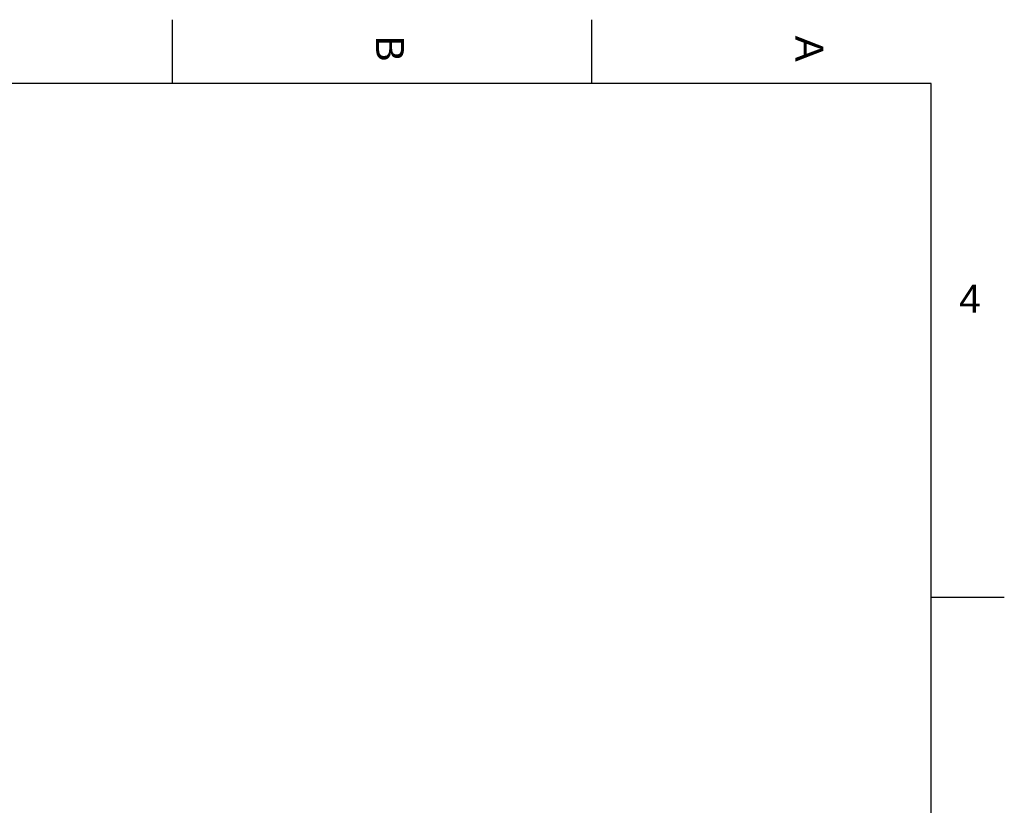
# Model space of a CAD drawing. Header units: millimetres. Extents: x -40 to 419, y 0 to 295.
# Tile 72 of 72: x 296 to 419, y 197 to 295. Entities that reach past the tile are written whole.
import ezdxf

# ---------------------------------------------------------------- set-up
doc = ezdxf.new("R2010")
doc.units = ezdxf.units.MM
doc.layers.add('Marges', color=7, linetype='Continuous')

# ---------------------------------------------------------------- blocks, each defined once
blk = doc.blocks.new('SE5')
at = {"layer": 'Marges', "char_height": 3.5, "width": 3.7133, "attachment_point": 1, "rotation": 270}
for s, insert in [('{\\fArial|b0||i0||c0|p34;\\C7;\\H3.5;\\W1.;B}', (344, 293)), ('{\\fArial|b0||i0||c0|p34;\\C7;\\H3.5;\\W1.;A}', (396.5, 293))]:
    blk.add_mtext(s, dxfattribs=dict(at, insert=insert))
at = {"layer": 'Marges', "insert": (413.5, 261.84), "char_height": 3.5, "width": 3.7133, "attachment_point": 1}
blk.add_mtext('{\\fArial|b0||i0||c0|p34;\\C7;\\H3.5;\\W1.;4}', dxfattribs=at)
blk = doc.blocks.new('SE4')
at = {"layer": 'Marges'}
blk.add_blockref('SE5', (0, 0), dxfattribs=at)

msp = doc.modelspace()

# ---------------------------------------------------------------- linework, layer by layer
at = {"layer": 'Marges', "color": 7, "linetype": 'Continuous'}
for p, q in [((315, 287), (315, 295)), ((367.5, 287), (367.5, 295)), ((410, 287), (10, 287)), ((410, 10), (410, 287)), ((410, 222.75), (419.1561, 222.75))]:
    msp.add_line(p, q, dxfattribs=at)

# ---------------------------------------------------------------- block references
msp.add_blockref('SE4', (0, 0))

doc.saveas('drawing.dxf')
